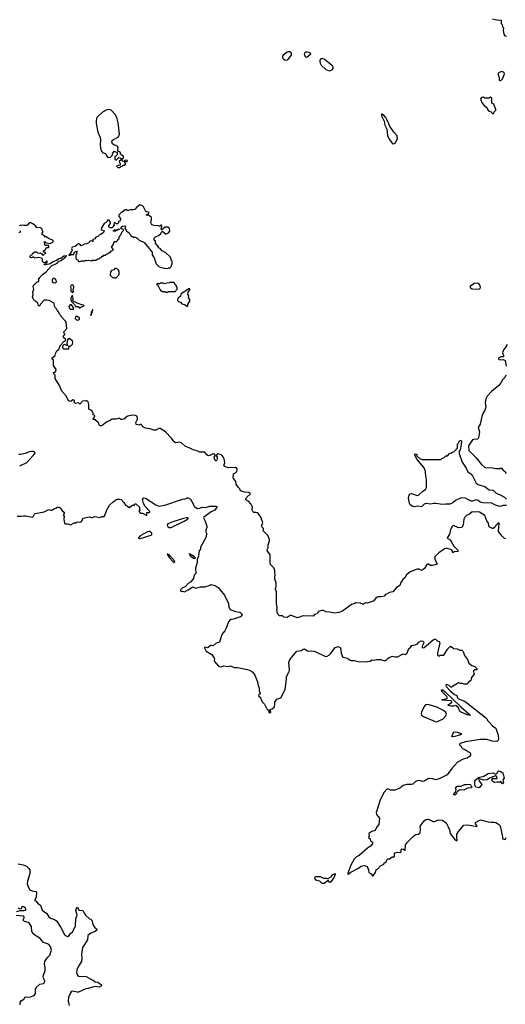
# Model space of a CAD drawing. Extents: x 2239831 to 2395310, y 665973 to 772585.
# Tile 77 of 144: x 2304790 to 2312407, y 699095 to 714542. Entities that reach past the tile are written whole.
import ezdxf

# ---------------------------------------------------------------- set-up
doc = ezdxf.new("R2010")
doc.units = 0

msp = doc.modelspace()

# ---------------------------------------------------------------- linework, layer by layer
at = {"layer": '0CON20XD'}
for points in [[(2312205, 714557), (2312275, 714540), (2312340, 714535), (2312342, 714485), (2312360, 714465), (2312362, 714432), (2312380, 714415), (2312372, 714375), (2312383, 714315), (2312399, 714289), (2312425, 714282)], [(2308955, 713909), (2308985, 713914), (2309012, 713935), (2309053, 713985), (2309051, 714015), (2309025, 714036), (2309005, 714039), (2308985, 714033), (2308921, 713985), (2308910, 713970), (2308912, 713942), (2308931, 713921), (2308955, 713909)], [(2309295, 713955), (2309356, 714005), (2309350, 714015), (2309329, 714025), (2309295, 714035), (2309275, 714035), (2309255, 714018), (2309253, 713995), (2309275, 713958), (2309295, 713955)], [(2309645, 713742), (2309665, 713744), (2309695, 713760), (2309706, 713775), (2309707, 713795), (2309695, 713816), (2309569, 713919), (2309535, 713933), (2309515, 713926), (2309500, 713905), (2309496, 713885), (2309502, 713862), (2309521, 713831), (2309591, 713761), (2309645, 713742)], [(2312325, 713588), (2312335, 713590), (2312365, 713612), (2312397, 713695), (2312391, 713715), (2312355, 713728), (2312312, 713715), (2312300, 713705), (2312297, 713693), (2312297, 713675), (2312313, 713635), (2312312, 713595), (2312325, 713588)], [(2312225, 713070), (2312232, 713098), (2312260, 713125), (2312260, 713135), (2312235, 713202), (2312225, 713217), (2312198, 713235), (2312195, 713310), (2312175, 713327), (2312155, 713310), (2312085, 713312), (2312065, 713328), (2312035, 713320), (2312018, 713295), (2312044, 713234), (2312081, 713191), (2312120, 713165), (2312122, 713145), (2312145, 713112), (2312188, 713098), (2312190, 713085), (2312205, 713070), (2312225, 713070)], [(2306355, 712222), (2306375, 712240), (2306398, 712242), (2306415, 712260), (2306438, 712262), (2306450, 712275), (2306448, 712288), (2306440, 712295), (2306442, 712318), (2306475, 712320), (2306480, 712335), (2306445, 712340), (2306425, 712320), (2306410, 712325), (2306390, 712345), (2306420, 712375), (2306418, 712398), (2306377, 712427), (2306366, 712466), (2306332, 712482), (2306327, 712505), (2306333, 712535), (2306325, 712552), (2306314, 712564), (2306267, 712577), (2306246, 712596), (2306233, 712625), (2306240, 712645), (2306259, 712661), (2306341, 712705), (2306354, 712745), (2306335, 712925), (2306315, 713009), (2306289, 713055), (2306225, 713124), (2306201, 713131), (2306155, 713130), (2306088, 713092), (2306014, 713026), (2306002, 713008), (2305989, 712955), (2305991, 712915), (2306018, 712778), (2306051, 712695), (2306057, 712655), (2306054, 712576), (2306055, 712530), (2306069, 712485), (2306094, 712454), (2306125, 712449), (2306140, 712440), (2306154, 712404), (2306175, 712380), (2306216, 712384), (2306238, 712412), (2306252, 712448), (2306273, 712477), (2306318, 712458), (2306317, 712423), (2306298, 712402), (2306282, 712395), (2306283, 712353), (2306292, 712342), (2306305, 712340), (2306345, 712378), (2306367, 712377), (2306380, 712365), (2306380, 712345), (2306352, 712315), (2306368, 712285), (2306368, 712262), (2306333, 712257), (2306310, 712245), (2306330, 712225), (2306355, 712222)], [(2310655, 712592), (2310685, 712610), (2310693, 712637), (2310716, 712674), (2310710, 712720), (2310658, 712775), (2310631, 712821), (2310594, 712864), (2310577, 712925), (2310528, 713015), (2310495, 713047), (2310475, 713060), (2310465, 713060), (2310465, 713033), (2310508, 712948), (2310516, 712885), (2310548, 712825), (2310560, 712725), (2310585, 712669), (2310625, 712609), (2310645, 712592), (2310655, 712592)], [(2307115, 710640), (2307123, 710647), (2307145, 710650), (2307170, 710675), (2307170, 710695), (2307180, 710705), (2307180, 710755), (2307168, 710768), (2307168, 710785), (2307152, 710822), (2307080, 710885), (2307027, 710917), (2306995, 710950), (2306970, 710965), (2306965, 710980), (2306920, 711035), (2306920, 711065), (2306900, 711085), (2306900, 711115), (2306920, 711135), (2306966, 711154), (2307005, 711190), (2307010, 711205), (2307025, 711220), (2307035, 711220), (2307075, 711181), (2307095, 711182), (2307125, 711198), (2307146, 711225), (2307138, 711265), (2307115, 711286), (2307071, 711289), (2307037, 711263), (2307025, 711240), (2307010, 711255), (2307020, 711305), (2307015, 711317), (2307003, 711317), (2306987, 711303), (2306975, 711302), (2306965, 711310), (2306895, 711312), (2306870, 711325), (2306855, 711340), (2306848, 711358), (2306850, 711385), (2306860, 711395), (2306855, 711440), (2306805, 711480), (2306795, 711470), (2306780, 711475), (2306780, 711485), (2306805, 711490), (2306820, 711515), (2306771, 711531), (2306734, 711604), (2306715, 711622), (2306675, 711638), (2306622, 711598), (2306595, 711562), (2306575, 711558), (2306525, 711560), (2306495, 711548), (2306478, 711548), (2306465, 711560), (2306445, 711560), (2306395, 711520), (2306385, 711520), (2306343, 711473), (2306343, 711453), (2306370, 711425), (2306368, 711385), (2306340, 711375), (2306340, 711355), (2306325, 711340), (2306305, 711340), (2306285, 711358), (2306273, 711357), (2306268, 711335), (2306272, 711318), (2306235, 711279), (2306215, 711276), (2306201, 711281), (2306189, 711295), (2306189, 711311), (2306217, 711345), (2306217, 711365), (2306195, 711398), (2306175, 711400), (2306150, 711365), (2306117, 711343), (2306073, 711275), (2306070, 711245), (2306117, 711237), (2306105, 711201), (2306065, 711171), (2306035, 711160), (2306018, 711142), (2305985, 711132), (2305968, 711102), (2305940, 711095), (2305932, 711082), (2305948, 711068), (2305945, 711060), (2305905, 711072), (2305885, 711060), (2305877, 711043), (2305845, 711028), (2305805, 711020), (2305755, 710993), (2305733, 711023), (2305715, 711027), (2305695, 711017), (2305658, 710982), (2305615, 710972), (2305604, 710955), (2305613, 710925), (2305610, 710915), (2305570, 710860), (2305560, 710855), (2305560, 710850), (2305585, 710850), (2305595, 710858), (2305632, 710858), (2305638, 710862), (2305650, 710895), (2305685, 710910), (2305690, 710905), (2305680, 710885), (2305680, 710865), (2305670, 710855), (2305670, 710795), (2305685, 710780), (2305700, 710775), (2305715, 710750), (2305735, 710748), (2305765, 710758), (2305815, 710760), (2305825, 710768), (2305855, 710762), (2305875, 710768), (2305915, 710760), (2305922, 710768), (2305935, 710770), (2305945, 710760), (2305955, 710770), (2305985, 710770), (2306015, 710790), (2306038, 710792), (2306052, 710808), (2306068, 710812), (2306085, 710830), (2306098, 710832), (2306112, 710848), (2306135, 710850), (2306155, 710870), (2306175, 710870), (2306195, 710890), (2306208, 710892), (2306230, 710915), (2306245, 710920), (2306260, 710935), (2306230, 710975), (2306255, 711010), (2306270, 711055), (2306275, 711060), (2306308, 711062), (2306328, 711082), (2306330, 711095), (2306348, 711102), (2306352, 711138), (2306368, 711152), (2306370, 711165), (2306388, 711182), (2306392, 711208), (2306420, 711235), (2306418, 711248), (2306408, 711258), (2306382, 711262), (2306380, 711285), (2306405, 711302), (2306447, 711307), (2306450, 711285), (2306440, 711275), (2306442, 711262), (2306458, 711248), (2306462, 711232), (2306472, 711222), (2306508, 711198), (2306512, 711182), (2306528, 711168), (2306532, 711152), (2306542, 711142), (2306565, 711140), (2306575, 711130), (2306605, 711130), (2306615, 711120), (2306625, 711120), (2306663, 711083), (2306740, 711045), (2306828, 710948), (2306830, 710935), (2306870, 710895), (2306870, 710855), (2306900, 710805), (2306933, 710713), (2306980, 710665), (2307055, 710642), (2307115, 710640)], [(2308792, 705868), (2308793, 705895), (2308778, 705945), (2308723, 705995), (2308717, 706015), (2308718, 706145), (2308674, 706214), (2308674, 706226), (2308690, 706255), (2308687, 706305), (2308706, 706365), (2308706, 706385), (2308681, 706451), (2308609, 706525), (2308612, 706562), (2308588, 706588), (2308588, 706605), (2308602, 706655), (2308582, 706705), (2308582, 706722), (2308523, 706803), (2308495, 706812), (2308465, 706813), (2308445, 706828), (2308439, 706845), (2308440, 706895), (2308417, 706945), (2308385, 706982), (2308338, 707008), (2308338, 707025), (2308349, 707045), (2308410, 707105), (2308385, 707123), (2308318, 707128), (2308255, 707150), (2308241, 707181), (2308215, 707208), (2308187, 707255), (2308182, 707295), (2308144, 707344), (2308137, 707365), (2308142, 707415), (2308176, 707434), (2308194, 707456), (2308200, 707485), (2308195, 707502), (2308175, 707516), (2308065, 707514), (2308008, 707535), (2307990, 707555), (2308000, 707565), (2308008, 707592), (2308002, 707625), (2308000, 707655), (2307983, 707685), (2307959, 707709), (2307935, 707722), (2307895, 707730), (2307870, 707705), (2307888, 707678), (2307889, 707655), (2307885, 707632), (2307875, 707622), (2307865, 707623), (2307852, 707642), (2307842, 707675), (2307846, 707694), (2307860, 707705), (2307846, 707726), (2307835, 707732), (2307815, 707728), (2307775, 707704), (2307751, 707701), (2307728, 707715), (2307695, 707756), (2307617, 707757), (2307585, 707773), (2307513, 707793), (2307447, 707827), (2307392, 707845), (2307335, 707900), (2307295, 707912), (2307235, 707902), (2307215, 707918), (2307173, 707975), (2307075, 708076), (2306996, 708126), (2306975, 708127), (2306926, 708104), (2306895, 708101), (2306835, 708121), (2306764, 708134), (2306720, 708155), (2306718, 708168), (2306695, 708190), (2306675, 708190), (2306665, 708180), (2306615, 708190), (2306614, 708225), (2306623, 708245), (2306640, 708275), (2306640, 708295), (2306625, 708322), (2306605, 708333), (2306555, 708337), (2306485, 708320), (2306445, 708298), (2306435, 708282), (2306395, 708268), (2306375, 708272), (2306355, 708292), (2306305, 708277), (2306243, 708277), (2306201, 708249), (2306156, 708234), (2306077, 708173), (2306055, 708170), (2306040, 708175), (2306026, 708216), (2305982, 708255), (2305975, 708270), (2305942, 708272), (2305940, 708285), (2305958, 708302), (2305968, 708328), (2305958, 708338), (2305942, 708342), (2305940, 708375), (2305930, 708385), (2305928, 708398), (2305907, 708417), (2305875, 708430), (2305877, 708507), (2305862, 708545), (2305835, 708570), (2305825, 708562), (2305775, 708560), (2305735, 708512), (2305715, 708530), (2305663, 708523), (2305640, 708545), (2305650, 708555), (2305648, 708568), (2305627, 708577), (2305585, 708552), (2305558, 708565), (2305521, 708641), (2305452, 708715), (2305414, 708804), (2305348, 708915), (2305347, 708967), (2305328, 708985), (2305320, 709005), (2305335, 709010), (2305355, 709030), (2305362, 709055), (2305322, 709115), (2305322, 709198), (2305315, 709210), (2305300, 709215), (2305302, 709235), (2305347, 709273), (2305350, 709305), (2305372, 709345), (2305408, 709375), (2305412, 709405), (2305435, 709440), (2305483, 709495), (2305512, 709515), (2305509, 709529), (2305475, 709558), (2305470, 709575), (2305475, 709588), (2305500, 709605), (2305500, 709615), (2305482, 709632), (2305480, 709645), (2305528, 709695), (2305517, 709797), (2305510, 709815), (2305440, 709885), (2305440, 709895), (2305415, 709920), (2305398, 709958), (2305390, 709965), (2305390, 709975), (2305372, 709992), (2305370, 710005), (2305353, 710023), (2305338, 710055), (2305333, 710093), (2305255, 710137), (2305215, 710142), (2305175, 710140), (2305110, 710075), (2305110, 710065), (2305095, 710050), (2305080, 710065), (2305076, 710096), (2305038, 710128), (2305025, 710130), (2305005, 710150), (2304990, 710195), (2305002, 710225), (2304998, 710275), (2305010, 710315), (2305003, 710355), (2305012, 710385), (2305030, 710395), (2305062, 710428), (2305078, 710432), (2305088, 710442), (2305090, 710465), (2305080, 710475), (2305100, 710490), (2305147, 710545), (2305204, 710586), (2305291, 710679), (2305376, 710724), (2305405, 710756), (2305425, 710761), (2305498, 710805), (2305518, 710832), (2305530, 710835), (2305530, 710840), (2305485, 710833), (2305435, 710796), (2305405, 710788), (2305368, 710762), (2305309, 710741), (2305275, 710714), (2305194, 710694), (2305180, 710695), (2305180, 710705), (2305202, 710728), (2305215, 710730), (2305227, 710747), (2305208, 710752), (2305182, 710728), (2305160, 710735), (2305147, 710757), (2305150, 710785), (2305132, 710802), (2305085, 710810), (2305025, 710800), (2305005, 710820), (2304975, 710808), (2304955, 710812), (2304950, 710825), (2304954, 710836), (2304965, 710848), (2304988, 710852), (2304990, 710875), (2305025, 710900), (2305055, 710900), (2305070, 710885), (2305085, 710880), (2305115, 710882), (2305133, 710873), (2305155, 710842), (2305200, 710885), (2305162, 710902), (2305162, 710918), (2305188, 710932), (2305213, 710967), (2305242, 710968), (2305248, 710975), (2305245, 711000), (2305195, 711000), (2305182, 711012), (2305180, 711055), (2305185, 711060), (2305205, 711040), (2305275, 711030), (2305285, 711040), (2305295, 711040), (2305320, 711065), (2305297, 711087), (2305254, 711104), (2305205, 711138), (2305190, 711140), (2305182, 711132), (2305182, 711138), (2305190, 711140), (2305188, 711148), (2305172, 711152), (2305145, 711170), (2305142, 711195), (2305160, 711215), (2305150, 711225), (2305142, 711255), (2305125, 711272), (2305105, 711280), (2305058, 711278), (2305042, 711305), (2304998, 711338), (2304965, 711354), (2304946, 711354), (2304935, 711350), (2304910, 711320), (2304895, 711313), (2304855, 711311), (2304815, 711318), (2304784, 711306)], [(2304790, 711235), (2304800, 711225), (2304795, 711210), (2304774, 711196)], [(2306262, 711222), (2306263, 711235), (2306275, 711247), (2306330, 711250), (2306335, 711260), (2306358, 711258), (2306355, 711250), (2306330, 711250), (2306328, 711242), (2306312, 711238), (2306295, 711222), (2306262, 711222)], [(2306305, 710490), (2306350, 710545), (2306352, 710582), (2306338, 710618), (2306305, 710640), (2306285, 710640), (2306265, 710620), (2306232, 710608), (2306212, 710588), (2306210, 710535), (2306245, 710500), (2306255, 710500), (2306265, 710490), (2306305, 710490)], [(2305345, 710414), (2305363, 710425), (2305368, 710435), (2305363, 710455), (2305340, 710480), (2305315, 710480), (2305298, 710465), (2305300, 710435), (2305320, 710420), (2305345, 710414)], [(2307115, 710270), (2307125, 710280), (2307235, 710280), (2307242, 710298), (2307258, 710312), (2307260, 710345), (2307252, 710352), (2307250, 710365), (2307230, 710385), (2307215, 710420), (2307145, 710420), (2307137, 710413), (2307095, 710410), (2307065, 710400), (2307052, 710402), (2307045, 710410), (2306995, 710410), (2306985, 710400), (2306942, 710398), (2306942, 710382), (2306958, 710378), (2306992, 710302), (2307005, 710290), (2307018, 710288), (2307025, 710280), (2307065, 710280), (2307075, 710270), (2307115, 710270)], [(2305625, 710260), (2305633, 710277), (2305628, 710315), (2305638, 710335), (2305637, 710353), (2305628, 710375), (2305615, 710382), (2305598, 710375), (2305587, 710355), (2305592, 710325), (2305590, 710285), (2305625, 710260)], [(2307425, 710050), (2307430, 710075), (2307457, 710127), (2307457, 710155), (2307438, 710178), (2307442, 710212), (2307428, 710235), (2307432, 710265), (2307460, 710305), (2307458, 710318), (2307445, 710322), (2307337, 710253), (2307320, 710235), (2307312, 710205), (2307278, 710175), (2307268, 710155), (2307268, 710138), (2307281, 710121), (2307315, 710108), (2307335, 710082), (2307375, 710072), (2307415, 710050), (2307425, 710050)], [(2311975, 710316), (2312005, 710322), (2312014, 710326), (2312018, 710345), (2312010, 710375), (2311998, 710395), (2311975, 710410), (2311925, 710403), (2311851, 710355), (2311861, 710335), (2311885, 710322), (2311975, 710316)], [(2305735, 710020), (2305752, 710038), (2305775, 710040), (2305800, 710055), (2305786, 710066), (2305765, 710068), (2305705, 710088), (2305632, 710122), (2305622, 710145), (2305630, 710165), (2305626, 710196), (2305620, 710215), (2305613, 710217), (2305590, 710175), (2305590, 710145), (2305600, 710135), (2305600, 710125), (2305648, 710075), (2305665, 710040), (2305705, 710040), (2305722, 710022), (2305735, 710020)], [(2305635, 710000), (2305640, 710015), (2305605, 710070), (2305582, 710068), (2305560, 710045), (2305565, 710020), (2305583, 710003), (2305635, 710000)], [(2305905, 709900), (2305915, 709910), (2305918, 709932), (2305932, 709955), (2305935, 709990), (2305925, 709990), (2305920, 709965), (2305910, 709955), (2305910, 709925), (2305900, 709905), (2305905, 709900)], [(2305685, 709830), (2305715, 709832), (2305730, 709845), (2305728, 709858), (2305698, 709888), (2305672, 709888), (2305663, 709877), (2305660, 709855), (2305685, 709830)], [(2305555, 709380), (2305560, 709385), (2305562, 709418), (2305588, 709422), (2305617, 709453), (2305622, 709475), (2305620, 709505), (2305565, 709538), (2305553, 709537), (2305538, 709522), (2305532, 709465), (2305538, 709432), (2305525, 709430), (2305518, 709438), (2305493, 709447), (2305473, 709437), (2305460, 709405), (2305462, 709392), (2305475, 709380), (2305555, 709380)], [(2312438, 709445), (2312407, 709395), (2312378, 709362), (2312362, 709315), (2312380, 709275), (2312380, 709255), (2312335, 709253), (2312304, 709236), (2312300, 709225), (2312303, 709215), (2312325, 709207), (2312375, 709213), (2312406, 709196), (2312422, 709105)], [(2312417, 708963), (2312400, 708930), (2312365, 708893), (2312337, 708843), (2312306, 708805), (2312189, 708711), (2312123, 708637), (2312104, 708595), (2312091, 708535), (2312101, 708465), (2312082, 708405), (2312060, 708375), (2312037, 708315), (2312012, 708198), (2311984, 708145), (2312003, 708075), (2311985, 707980), (2311975, 707963), (2311915, 707956), (2311895, 707949), (2311883, 707937), (2311831, 707855), (2311835, 707783), (2311950, 707670), (2312034, 707564), (2312083, 707523), (2312105, 707514), (2312186, 707516), (2312255, 707500), (2312325, 707503), (2312345, 707510), (2312375, 707473), (2312404, 707454), (2312416, 707425)], [(2312425, 706922), (2312375, 706919), (2312315, 706906), (2312255, 706925), (2312195, 706958), (2312055, 706960), (2312015, 706972), (2311980, 707000), (2311955, 707008), (2311934, 707006), (2311895, 706988), (2311875, 706987), (2311819, 707015), (2311785, 707035), (2311715, 707039), (2311625, 706998), (2311582, 706965), (2311535, 706944), (2311475, 706944), (2311415, 706935), (2311325, 706950), (2311285, 706950), (2311235, 706941), (2311165, 706952), (2311136, 706944), (2311095, 706902), (2311035, 706912), (2310985, 706901), (2310955, 706906), (2310915, 706930), (2310903, 706955), (2310889, 707035), (2310899, 707085), (2310914, 707105), (2310935, 707111), (2311025, 707080), (2311045, 707082), (2311116, 707145), (2311158, 707172), (2311171, 707205), (2311169, 707335), (2311163, 707373), (2311153, 707453), (2311133, 707513), (2311025, 707644), (2310985, 707720), (2310995, 707730), (2311018, 707728), (2311022, 707702), (2311072, 707652), (2311095, 707650), (2311105, 707640), (2311395, 707640), (2311412, 707658), (2311448, 707672), (2311472, 707698), (2311498, 707702), (2311532, 707738), (2311555, 707740), (2311572, 707758), (2311598, 707762), (2311658, 707822), (2311660, 707885), (2311678, 707902), (2311682, 707928), (2311715, 707948), (2311722, 707935), (2311717, 707877), (2311697, 707795), (2311686, 707774), (2311686, 707736), (2311730, 707600), (2311795, 707505), (2311818, 707448), (2311864, 707415), (2311891, 707385), (2311952, 707272), (2311980, 707250), (2312015, 707237), (2312085, 707220), (2312155, 707167), (2312215, 707159), (2312264, 707114), (2312325, 707090), (2312395, 707051), (2312425, 707022)], [(2304775, 707727), (2304805, 707727), (2304879, 707741), (2304944, 707766), (2304975, 707772), (2305002, 707772), (2305028, 707758), (2305030, 707745), (2305020, 707735), (2305020, 707725), (2305000, 707715), (2305000, 707705), (2304895, 707592), (2304785, 707540)], [(2304748, 706752), (2304815, 706752), (2304849, 706761), (2304888, 706758), (2304993, 706737), (2305008, 706752), (2305020, 706785), (2305035, 706797), (2305175, 706819), (2305245, 706860), (2305275, 706848), (2305295, 706848), (2305325, 706870), (2305355, 706877), (2305385, 706892), (2305403, 706893), (2305423, 706883), (2305461, 706831), (2305490, 706815), (2305490, 706795), (2305470, 706775), (2305490, 706755), (2305480, 706705), (2305495, 706640), (2305515, 706640), (2305525, 706630), (2305545, 706632), (2305585, 706617), (2305645, 706650), (2305675, 706650), (2305694, 706666), (2305735, 706657), (2305755, 706663), (2305772, 706685), (2305782, 706715), (2305805, 706729), (2305885, 706743), (2305915, 706732), (2305933, 706733), (2305965, 706750), (2306045, 706730), (2306083, 706747), (2306115, 706750), (2306126, 706764), (2306157, 706855), (2306200, 706925), (2306255, 706980), (2306315, 707022), (2306355, 707022), (2306380, 707015), (2306426, 706966), (2306452, 706925), (2306473, 706913), (2306515, 706890), (2306555, 706928), (2306565, 706930), (2306585, 706920), (2306594, 706946), (2306610, 706945), (2306667, 706897), (2306670, 706855), (2306680, 706845), (2306660, 706835), (2306668, 706828), (2306670, 706815), (2306685, 706800), (2306715, 706798), (2306785, 706762), (2306785, 706810), (2306827, 706813), (2306829, 706825), (2306756, 706906), (2306732, 706952), (2306717, 707013), (2306737, 707043), (2306765, 707036), (2306925, 706929), (2306975, 706912), (2307069, 706925), (2307345, 707018), (2307385, 707026), (2307415, 707040), (2307435, 707042), (2307468, 707018), (2307511, 706945), (2307522, 706915), (2307535, 706902), (2307575, 706872), (2307615, 706877), (2307653, 706897), (2307705, 706890), (2307775, 706911), (2307868, 706908), (2307880, 706905), (2307884, 706895), (2307849, 706845), (2307795, 706822), (2307677, 706735), (2307674, 706725), (2307701, 706675), (2307726, 706594), (2307727, 706573), (2307712, 706535), (2307712, 706505), (2307720, 706485), (2307715, 706430), (2307651, 706315), (2307628, 706265), (2307628, 706235), (2307605, 706210), (2307598, 706185), (2307593, 706127), (2307572, 706075), (2307576, 706024), (2307547, 705935), (2307553, 705855), (2307525, 705826), (2307514, 705776), (2307471, 705719), (2307434, 705696), (2307386, 705644), (2307343, 705627), (2307315, 705595), (2307315, 705581), (2307323, 705573), (2307345, 705575), (2307375, 705567), (2307435, 705596), (2307505, 705646), (2307535, 705627), (2307555, 705623), (2307625, 705643), (2307695, 705647), (2307760, 705665), (2307795, 705682), (2307855, 705664), (2307902, 705632), (2308002, 705512), (2308065, 705383), (2308070, 705325), (2308089, 705289), (2308175, 705256), (2308242, 705245), (2308270, 705225), (2308280, 705205), (2308253, 705175), (2308145, 705138), (2308105, 705132), (2308080, 705115), (2308064, 705095), (2308031, 704995), (2308007, 704953), (2307975, 704917), (2307955, 704882), (2307947, 704843), (2307922, 704778), (2307870, 704760), (2307825, 704717), (2307785, 704722), (2307745, 704693), (2307735, 704690), (2307702, 704698), (2307690, 704695), (2307688, 704685), (2307716, 704636), (2307802, 704585), (2307843, 704525), (2307847, 704515), (2307840, 704485), (2307845, 704472), (2307910, 704400), (2307945, 704392), (2307986, 704406), (2308065, 704397), (2308095, 704407), (2308155, 704377), (2308205, 704377), (2308365, 704346), (2308415, 704326), (2308445, 704304), (2308478, 704258), (2308520, 704155), (2308530, 704095), (2308548, 704055), (2308544, 704014), (2308560, 703975), (2308555, 703960), (2308542, 703955), (2308538, 703935), (2308569, 703909), (2308574, 703884), (2308600, 703835), (2308631, 703805), (2308665, 703733), (2308692, 703705), (2308700, 703675), (2308715, 703668), (2308730, 703675), (2308730, 703685), (2308710, 703715), (2308751, 703729), (2308785, 703762), (2308794, 703794), (2308794, 703835), (2308825, 703882), (2308885, 703903), (2308952, 704035), (2308976, 704196), (2308977, 704235), (2309005, 704300), (2309017, 704313), (2309022, 704345), (2309010, 704455), (2309022, 704488), (2309053, 704535), (2309136, 704634), (2309212, 704648), (2309235, 704668), (2309255, 704672), (2309305, 704641), (2309325, 704637), (2309375, 704640), (2309425, 704630), (2309585, 704553), (2309612, 704558), (2309648, 704578), (2309665, 704592), (2309736, 704694), (2309785, 704709), (2309817, 704695), (2309829, 704655), (2309834, 704604), (2309855, 704548), (2309865, 704540), (2309927, 704527), (2309945, 704510), (2309955, 704510), (2309973, 704493), (2309988, 704488), (2310035, 704490), (2310097, 704473), (2310195, 704470), (2310285, 704480), (2310315, 704497), (2310345, 704492), (2310385, 704507), (2310455, 704502), (2310495, 704487), (2310535, 704490), (2310575, 704530), (2310585, 704530), (2310592, 704538), (2310634, 704556), (2310675, 704547), (2310715, 704546), (2310805, 704592), (2310835, 704584), (2310858, 704592), (2310870, 704605), (2310892, 704675), (2310919, 704691), (2310940, 704725), (2311023, 704747), (2311051, 704779), (2311085, 704798), (2311115, 704790), (2311127, 704777), (2311123, 704755), (2311104, 704715), (2311103, 704693), (2311115, 704688), (2311132, 704695), (2311275, 704813), (2311295, 704822), (2311315, 704822), (2311324, 704814), (2311340, 704795), (2311370, 704785), (2311380, 704765), (2311344, 704604), (2311344, 704574), (2311355, 704560), (2311375, 704560), (2311385, 704570), (2311435, 704570), (2311442, 704575), (2311503, 704667), (2311535, 704704), (2311555, 704712), (2311595, 704677), (2311651, 704671), (2311695, 704652), (2311725, 704652), (2311745, 704628), (2311769, 704569), (2311812, 704505), (2311837, 704447), (2311882, 704412), (2311930, 704395), (2311960, 704365), (2311960, 704345), (2311925, 704340), (2311910, 704325), (2311907, 704315), (2311917, 704273), (2311885, 704240), (2311877, 704223), (2311867, 704173), (2311831, 704149), (2311805, 704120), (2311755, 704118), (2311735, 704130), (2311705, 704128), (2311674, 704136), (2311565, 704072), (2311553, 704073), (2311527, 704097), (2311498, 704108), (2311485, 704110), (2311477, 704103), (2311481, 704081), (2311542, 704015), (2311612, 703955), (2311645, 703938), (2311660, 703905), (2311675, 703889), (2311715, 703874)], [(2307165, 706573), (2307372, 706675), (2307422, 706705), (2307432, 706715), (2307432, 706725), (2307406, 706726), (2307358, 706715), (2307191, 706665), (2307115, 706635), (2307101, 706615), (2307111, 706595), (2307135, 706575), (2307165, 706573)], [(2312415, 706399), (2312394, 706404), (2312358, 706438), (2312302, 706515), (2312307, 706603), (2312317, 706625), (2312308, 706648), (2312294, 706646), (2312285, 706630), (2312261, 706609), (2312246, 706584), (2312215, 706560), (2312205, 706560), (2312165, 706582), (2312149, 706599), (2312142, 706645), (2312115, 706680), (2312085, 706766), (2312005, 706818), (2311965, 706823), (2311925, 706816), (2311885, 706821), (2311844, 706786), (2311805, 706769), (2311774, 706736), (2311759, 706705), (2311749, 706665), (2311745, 706610), (2311723, 706577), (2311675, 706570), (2311595, 706606), (2311585, 706604), (2311575, 706591), (2311547, 706545), (2311531, 706469), (2311496, 706415), (2311505, 706401), (2311542, 706382), (2311560, 706355), (2311602, 706282), (2311635, 706244), (2311665, 706221), (2311670, 706205), (2311665, 706194), (2311615, 706200), (2311585, 706180), (2311566, 706226), (2311495, 706244), (2311474, 706246), (2311455, 706240), (2311365, 706177), (2311301, 706119), (2311304, 706074), (2311338, 706005), (2311330, 705995), (2311265, 705980), (2311235, 705980), (2311223, 705983), (2311202, 706002), (2311188, 706002), (2311177, 705993), (2311138, 705932), (2311095, 705899), (2311055, 705921), (2311025, 705924), (2310915, 705879), (2310856, 705834), (2310832, 705788), (2310801, 705759), (2310770, 705715), (2310753, 705667), (2310703, 705635), (2310645, 705568), (2310593, 705557), (2310555, 705533), (2310526, 705524), (2310505, 705500), (2310461, 705489), (2310415, 705489), (2310384, 705476), (2310344, 705426), (2310245, 705390), (2310214, 705396), (2310185, 705372), (2310165, 705372), (2310136, 705386), (2310065, 705392), (2310035, 705377), (2309995, 705368), (2309852, 705265), (2309795, 705240), (2309725, 705230), (2309655, 705248), (2309591, 705251), (2309555, 705272), (2309525, 705272), (2309475, 705258), (2309455, 705222), (2309415, 705208), (2309395, 705182), (2309235, 705192), (2309165, 705162), (2309145, 705160), (2309055, 705193), (2309035, 705193), (2308985, 705166), (2308935, 705170), (2308915, 705188), (2308865, 705190), (2308845, 705210), (2308827, 705247), (2308823, 705295), (2308830, 705305), (2308830, 705325), (2308817, 705377), (2308818, 705495), (2308812, 705505), (2308818, 705515), (2308818, 705565), (2308803, 705605), (2308812, 705655), (2308813, 705705), (2308793, 705765), (2308790, 705795), (2308797, 705835), (2308792, 705868)], [(2306665, 706405), (2306721, 706415), (2306845, 706455), (2306862, 706468), (2306864, 706485), (2306835, 706512), (2306815, 706513), (2306795, 706506), (2306682, 706445), (2306652, 706415), (2306656, 706406), (2306665, 706405)], [(2307215, 706024), (2307223, 706035), (2307220, 706055), (2307135, 706144), (2307115, 706158), (2307105, 706158), (2307135, 706103), (2307195, 706038), (2307215, 706024)], [(2307535, 706082), (2307515, 706088), (2307475, 706118), (2307452, 706155), (2307453, 706167), (2307506, 706135), (2307540, 706095), (2307535, 706082)], [(2311855, 703624), (2311809, 703635), (2311706, 703685), (2311688, 703705), (2311674, 703745), (2311630, 703785), (2311596, 703774), (2311555, 703770), (2311510, 703785), (2311512, 703795), (2311571, 703835), (2311571, 703845), (2311560, 703855), (2311418, 703865), (2311410, 703875), (2311415, 703879), (2311475, 703886), (2311493, 703895), (2311499, 703905), (2311488, 703925), (2311410, 704000), (2311405, 704027), (2311425, 704030), (2311465, 703999), (2311711, 703761), (2311843, 703645), (2311855, 703624)], [(2311715, 703874), (2311778, 703848), (2312097, 703597), (2312116, 703575), (2312128, 703545), (2312162, 703515), (2312204, 703464), (2312259, 703425), (2312294, 703316), (2312300, 703255), (2312286, 703224), (2312274, 703216), (2312202, 703222), (2312172, 703235), (2312118, 703248), (2312015, 703249), (2311785, 703215), (2311700, 703185), (2311688, 703175), (2311688, 703168), (2311705, 703150), (2311716, 703146), (2311720, 703125), (2311735, 703110), (2311770, 703095), (2311785, 703080), (2311795, 703080), (2311810, 703065), (2311853, 703043), (2311863, 703023), (2311860, 703005), (2311846, 702985), (2311810, 702955), (2311745, 702939), (2311656, 702894), (2311566, 702794), (2311496, 702695), (2311382, 702635), (2311315, 702618), (2311265, 702631), (2311205, 702636), (2311136, 702594), (2311115, 702590), (2311055, 702604), (2311025, 702603), (2310995, 702587), (2310955, 702550), (2310935, 702543), (2310865, 702546), (2310805, 702529), (2310755, 702488), (2310675, 702456), (2310605, 702454), (2310575, 702470), (2310550, 702470), (2310509, 702425), (2310447, 702305), (2310435, 702265), (2310384, 702104), (2310386, 702075), (2310436, 702015), (2310424, 701915), (2310393, 701877), (2310365, 701821), (2310315, 701806), (2310267, 701775), (2310273, 701737), (2310264, 701714), (2310289, 701689), (2310295, 701662), (2310325, 701640), (2310326, 701615), (2310295, 701576), (2310245, 701546), (2310115, 701431), (2310075, 701411), (2310035, 701370), (2309985, 701277), (2309935, 701153), (2309935, 701135), (2309945, 701135), (2309983, 701167), (2310105, 701230), (2310145, 701262), (2310165, 701270), (2310199, 701271), (2310215, 701270), (2310240, 701255), (2310262, 701205), (2310267, 701165), (2310305, 701142), (2310325, 701110), (2310335, 701110), (2310377, 701175), (2310380, 701210), (2310400, 701215), (2310448, 701265), (2310500, 701295), (2310515, 701320), (2310525, 701320), (2310539, 701331), (2310560, 701375), (2310592, 701378), (2310635, 701410), (2310648, 701408), (2310655, 701400), (2310668, 701415), (2310668, 701455), (2310679, 701471), (2310715, 701484), (2310765, 701478), (2310773, 701487), (2310772, 701525), (2310785, 701536), (2310809, 701529), (2310835, 701510), (2310844, 701595), (2310873, 701637), (2310975, 701740), (2311005, 701757), (2311047, 701763), (2311072, 701785), (2311079, 701835), (2311071, 701885), (2311085, 701913), (2311133, 701975), (2311162, 701995), (2311205, 702001), (2311274, 701964), (2311295, 701961), (2311362, 701988), (2311420, 701985), (2311480, 701940), (2311509, 701881), (2311530, 701830), (2311543, 701775), (2311612, 701685), (2311645, 701662), (2311651, 701675), (2311646, 701705), (2311648, 701762), (2311675, 701808), (2311758, 701905), (2311817, 701913), (2311960, 701885), (2311967, 701895), (2311942, 701925), (2311940, 701945), (2311995, 701980), (2312025, 701987), (2312065, 701981), (2312136, 701956), (2312185, 701950), (2312235, 701953), (2312258, 701948), (2312303, 701923), (2312326, 701896), (2312363, 701723), (2312365, 701690), (2312405, 701680), (2312422, 701705)], [(2311325, 703529), (2311345, 703534), (2311434, 703576), (2311475, 703620), (2311484, 703645), (2311476, 703675), (2311439, 703705), (2311335, 703755), (2311211, 703795), (2311175, 703799), (2311155, 703794), (2311135, 703769), (2311095, 703679), (2311090, 703655), (2311095, 703631), (2311122, 703612), (2311305, 703533), (2311325, 703529)], [(2311575, 703290), (2311570, 703295), (2311602, 703368), (2311652, 703365), (2311717, 703345), (2311718, 703335), (2311706, 703324), (2311615, 703294), (2311575, 703290)], [(2311995, 702489), (2311951, 702501), (2311937, 702517), (2311929, 702545), (2311929, 702605), (2311985, 702654), (2312069, 702675), (2312136, 702714), (2312215, 702725), (2312255, 702706), (2312275, 702718), (2312295, 702752), (2312305, 702758), (2312325, 702755), (2312370, 702725), (2312389, 702645), (2312369, 702615), (2312378, 702575), (2312365, 702556), (2312335, 702588), (2312315, 702578), (2312275, 702582), (2312234, 702574), (2312204, 702594), (2312198, 702622), (2312212, 702638), (2312278, 702635), (2312276, 702665), (2312255, 702682), (2312212, 702665), (2312192, 702648), (2312162, 702645), (2312123, 702617), (2312066, 702614), (2312005, 702630), (2311994, 702626), (2311996, 702595), (2312036, 702556), (2312039, 702545), (2311995, 702489)], [(2311615, 702375), (2311596, 702385), (2311628, 702422), (2311634, 702465), (2311624, 702485), (2311645, 702511), (2311665, 702517), (2311715, 702515), (2311765, 702542), (2311798, 702542), (2311835, 702551), (2311859, 702545), (2311865, 702525), (2311880, 702505), (2311875, 702490), (2311815, 702484), (2311755, 702456), (2311705, 702461), (2311685, 702456), (2311652, 702428), (2311632, 702385), (2311615, 702375)], [(2304765, 701300), (2304845, 701283), (2304895, 701260), (2304936, 701226), (2304947, 701205), (2304950, 701145), (2304910, 701025), (2304908, 700985), (2304927, 700927), (2304951, 700891), (2304985, 700876), (2305045, 700867), (2305053, 700855), (2305047, 700773), (2305024, 700724), (2305051, 700711), (2305075, 700679), (2305115, 700649), (2305145, 700573), (2305161, 700555), (2305215, 700521), (2305247, 700467), (2305275, 700447), (2305336, 700426)], [(2309565, 700991), (2309535, 700991), (2309498, 701028), (2309465, 701030), (2309445, 701039), (2309420, 701075), (2309427, 701095), (2309438, 701102), (2309505, 701102), (2309555, 701076), (2309595, 701074), (2309628, 701062), (2309648, 701085), (2309677, 701093), (2309696, 701124), (2309738, 701145), (2309741, 701135), (2309725, 701089), (2309671, 701015), (2309655, 701007), (2309632, 701032), (2309625, 701033), (2309565, 700991)], [(2304745, 700552), (2304795, 700566), (2304855, 700566), (2304885, 700574), (2304888, 700585), (2304875, 700612), (2304856, 700626), (2304831, 700629), (2304824, 700625), (2304815, 700595), (2304795, 700586), (2304764, 700605)], [(2305336, 700426), (2305370, 700405), (2305438, 700298), (2305495, 700190), (2305518, 700168), (2305545, 700157), (2305562, 700168), (2305585, 700204), (2305624, 700235), (2305663, 700325), (2305669, 700435), (2305690, 700495), (2305673, 700565), (2305685, 700612), (2305695, 700618), (2305713, 700583), (2305725, 700574), (2305782, 700565), (2305820, 700495), (2305885, 700438), (2305905, 700430), (2305921, 700415), (2305937, 700345), (2305965, 700304), (2306000, 700275), (2306003, 700265), (2305975, 700238), (2305905, 700209), (2305858, 700172), (2305852, 700105), (2305774, 699985), (2305760, 699875), (2305763, 699823), (2305762, 699765), (2305715, 699695), (2305686, 699635), (2305683, 699595), (2305695, 699551), (2305709, 699539), (2305735, 699530), (2305795, 699537), (2305835, 699532), (2305914, 699484), (2305945, 699474), (2305975, 699446), (2306015, 699441), (2306038, 699428), (2306069, 699405), (2306071, 699385), (2306035, 699366), (2305985, 699373), (2305955, 699370), (2305865, 699341), (2305825, 699336), (2305713, 699287), (2305690, 699285), (2305615, 699301), (2305597, 699293), (2305585, 699277), (2305557, 699205), (2305550, 699145), (2305566, 699076)], [(2304796, 699085), (2304799, 699125), (2304815, 699150), (2304853, 699175), (2304878, 699212), (2304945, 699206), (2305017, 699235), (2305038, 699265), (2305039, 699325), (2305054, 699366), (2305105, 699409), (2305165, 699424), (2305179, 699435), (2305184, 699465), (2305162, 699505), (2305158, 699535), (2305189, 699625), (2305190, 699675), (2305179, 699725), (2305182, 699765), (2305225, 699830), (2305265, 699867), (2305288, 699945), (2305271, 700001), (2305245, 700033), (2305225, 700046), (2305165, 700064), (2305105, 700134), (2305025, 700179), (2305003, 700203), (2304979, 700239), (2304975, 700315), (2304945, 700361), (2304925, 700379), (2304867, 700395), (2304844, 700414), (2304861, 700455), (2304860, 700465), (2304845, 700478), (2304735, 700488)]]:
    msp.add_lwpolyline(points, dxfattribs=at)

doc.saveas('drawing.dxf')
